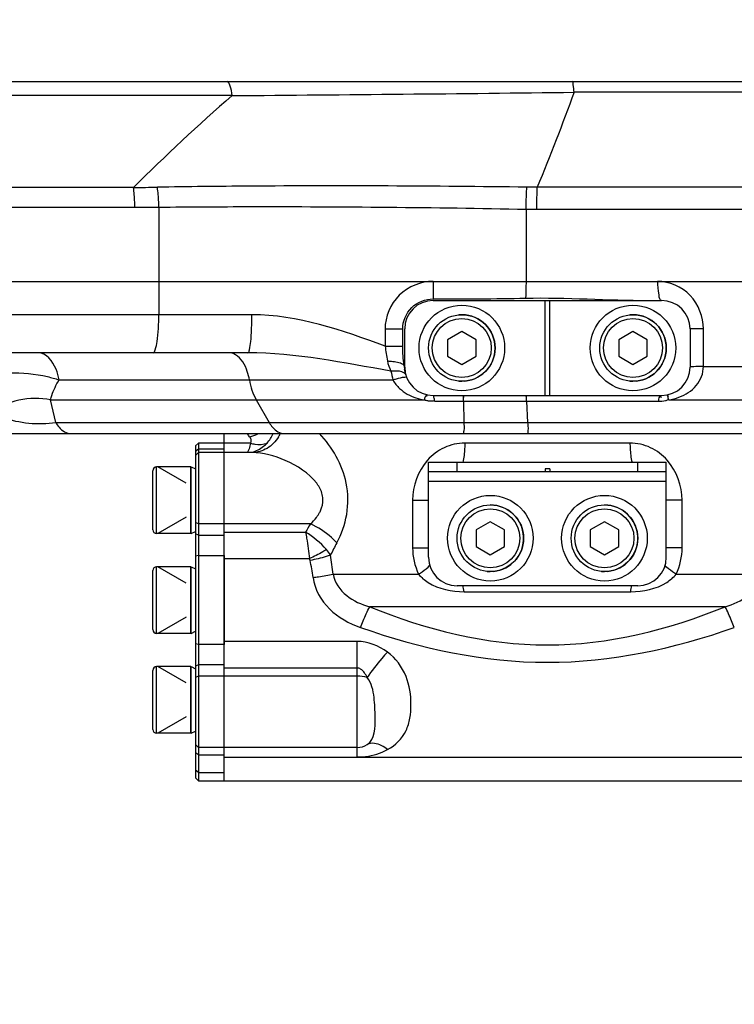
# Model space of a CAD drawing. Header units: millimetres. Extents: x 0 to 8410, y 0 to 5940.
# Tile 79 of 122: x 5513 to 5588, y 1830 to 1933. Entities that reach past the tile are written whole.
import ezdxf

# ---------------------------------------------------------------- set-up
doc = ezdxf.new("R2010")
doc.units = ezdxf.units.MM
doc.header["$LTSCALE"] = 462.55
doc.layers.get('0').update_dxf_attribs({"linetype": 'CONTINUOUS'})
for name, color, linetype in [('204102000021_DXF_DIMENSION', 7, 'CONTINUOUS'), ('304102000015DXF_CONTINUOUS_LINE', 7, 'CONTINUOUS'), ('304102000022DXF_CONTINUOUS_LINE', 7, 'CONTINUOUS'), ('304104000085DXF_CONTINUOUS_LINE', 7, 'CONTINUOUS'), ('304105000065DXF_CONTINUOUS_LINE', 7, 'CONTINUOUS'), ('304105000067DXF_CONTINUOUS_LINE', 7, 'CONTINUOUS'), ('304107000021DXF_CONTINUOUS_LINE', 7, 'CONTINUOUS'), ('501023000020DXF_CONTINUOUS_LINE', 7, 'CONTINUOUS'), ('501023000069DXF_CONTINUOUS_LINE', 7, 'CONTINUOUS'), ('504001000007DXF_CONTINUOUS_LINE', 7, 'CONTINUOUS'), ('604006000001DXF_CONTINUOUS_LINE', 7, 'CONTINUOUS')]:
    doc.layers.add(name, color=color, linetype=linetype)
doc.styles.get("Standard").update_dxf_attribs({"font": 'txt', "width": 0.7})
doc.dimstyles.new('DIMSTYLE_13', dxfattribs={"dimtxt": 65, "dimasz": 50, "dimexe": 1, "dimexo": 0, "dimtad": 1, "dimdec": 1, "dimdsep": 46, "dimtxsty": 'Standard', "dimblk": '_FILLED', "dimblk1": '_FILLED', "dimblk2": '_FILLED', "dimcen": 0.09, "dimclrt": 5, "dimazin": 2, "dimtp": 1.2, "dimtm": 1.2, "dimtfac": 1, "dimtdec": 1, "dimtofl": 0, "dimtmove": 0, "dimatfit": 3, "dimldrblk": '_FILLED', "dimfxl": 0, "dimtolj": 1, "dimarcsym": 0})

# ---------------------------------------------------------------- blocks, each defined once
blk = doc.blocks.new('_FILLED')
at = {"color": 0, "linetype": 'ByBlock'}
blk.add_solid([(0, 0), (-1, 0.17), (-1, -0.17)], dxfattribs=at)
blk = doc.blocks.new('*D25')
at = {"layer": '204102000021_DXF_DIMENSION', "color": 2, "linetype": 'Continuous'}
for p, q in [((4713.77, 1829.56), (6309.86, 2495.22)), ((6057.54, 2389.99), (4713.77, 1829.56)), ((6057.54, 2389.99), (6057.54, 2389.99))]:
    blk.add_line(p, q, dxfattribs=at)
at = {"layer": '204102000021_DXF_DIMENSION', "color": 2, "linetype": 'Continuous', "xscale": 50, "yscale": 50, "zscale": 50, "rotation": 202.638452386}
blk.add_blockref('_FILLED', (6057.54, 2389.99), dxfattribs=at)

msp = doc.modelspace()

# ---------------------------------------------------------------- linework, layer by layer
at = {"layer": '304102000015DXF_CONTINUOUS_LINE', "color": 7, "linetype": 'Continuous'}
for p, q in [((5534.774, 1855.49), (5534.774, 1889.561)), ((5537.705, 1887.561), (5534.774, 1887.561)), ((5548.774, 1856.561), (5534.774, 1856.561)), ((5534.774, 1853.061), (5603.774, 1853.061))]:
    msp.add_line(p, q, dxfattribs=at)
at = {"layer": '304102000015DXF_CONTINUOUS_LINE', "color": 9, "linetype": 'Continuous'}
for p, q in [((5537.542, 1888.561), (5534.774, 1888.561)), ((5577.459, 1888.561), (5560.088, 1888.561)), ((5554.602, 1882.561), (5556.274, 1882.561)), ((5554.602, 1882.561), (5554.602, 1877.561)), ((5582.945, 1882.561), (5581.274, 1882.561)), ((5582.945, 1877.561), (5582.945, 1882.561)), ((5543.854, 1880.061), (5534.774, 1880.061)), ((5534.774, 1879.205), (5543.348, 1879.205)), ((5554.602, 1877.561), (5556.274, 1877.561)), ((5582.945, 1877.561), (5581.274, 1877.561)), ((5534.774, 1876.414), (5543.758, 1876.414)), ((5546.241, 1874.775), (5555.23, 1874.775)), ((5582.317, 1874.775), (5591.306, 1874.775)), ((5560.013, 1872.939), (5577.534, 1872.939)), ((5587.461, 1871.356), (5550.086, 1871.356)), ((5548.774, 1867.709), (5534.774, 1867.709)), ((5548.774, 1855.561), (5548.774, 1867.709)), ((5548.774, 1864.918), (5534.774, 1864.918)), ((5548.774, 1864.061), (5534.774, 1864.061)), ((5534.774, 1855.561), (5603.932, 1855.561))]:
    msp.add_line(p, q, dxfattribs=at)
msp.add_lwpolyline([(5543.823, 1876.235), (5543.808, 1876.293), (5543.786, 1876.355), (5543.758, 1876.414)], dxfattribs=at)
for centre, radius, start, end in [((5477.982, 1847.118), 72.876, 35.30042, 35.6321), ((5537.021, 1891.39), 4.104, 327.92048, 333.20787), ((5540.95, 1881.666), 4.455, 36.0907, 36.76818), ((5541.146, 1881.807), 4.214, 33.70969, 36.10855), ((5541.547, 1882.072), 3.733, 29.14134, 33.74575), ((5541.922, 1882.839), 3.302, 331.31665, 335.07988), ((5593.443, 1850.215), 57.878, 148.95776, 149.94247), ((5599.826, 1849.602), 60.337, 151.85699, 153.21341), ((5517.838, 1871.901), 28.548, 5.77764, 9.86932), ((5523.665, 1871.868), 20.626, 7.18752, 12.22061)]:
    msp.add_arc(centre, radius, start, end, dxfattribs=at)
at = {"layer": '304102000015DXF_CONTINUOUS_LINE', "color": 7, "linetype": 'Continuous'}
msp.add_arc((5548.774, 1858.561), 2, 270, 302.13282, dxfattribs=at)
at = {"layer": '304102000015DXF_CONTINUOUS_LINE', "color": 9, "linetype": 'Continuous'}
for points in [[(5537.459, 1889.23), (5537.588, 1889.047), (5537.68, 1888.739), (5537.542, 1888.561)], [(5537.465, 1889.221), (5537.766, 1889.295), (5538.059, 1889.407), (5538.334, 1889.55)], [(5539.296, 1888.561), (5539.563, 1888.849), (5539.777, 1889.193), (5539.925, 1889.557)], [(5540.498, 1889.21), (5540.197, 1888.731), (5539.781, 1888.304), (5539.296, 1888.012)], [(5539.296, 1888.012), (5538.824, 1887.728), (5538.256, 1887.561), (5537.705, 1887.561)], [(5544.491, 1880.753), (5544.612, 1880.912), (5544.723, 1881.079), (5544.819, 1881.254)], [(5543.854, 1880.061), (5544.084, 1880.274), (5544.3, 1880.504), (5544.491, 1880.753)], [(5545.537, 1877.371), (5544.907, 1878.085), (5544.156, 1878.704), (5543.347, 1879.206)], [(5545.964, 1876.794), (5545.839, 1876.999), (5545.695, 1877.191), (5545.537, 1877.371)], [(5554.602, 1877.561), (5554.602, 1876.609), (5554.818, 1875.633), (5555.23, 1874.775)], [(5582.317, 1874.775), (5582.729, 1875.633), (5582.945, 1876.609), (5582.945, 1877.561)], [(5560.013, 1872.939), (5559.982, 1873.157), (5559.942, 1873.374), (5559.888, 1873.588)], [(5577.534, 1872.939), (5577.565, 1873.157), (5577.605, 1873.374), (5577.66, 1873.588)], [(5551.965, 1866.596), (5551.058, 1867.264), (5549.9, 1867.709), (5548.774, 1867.709)], [(5549.837, 1863.908), (5549.495, 1864.016), (5549.132, 1864.061), (5548.774, 1864.061)]]:
    msp.add_open_spline(points, degree=3, dxfattribs=at)
for points, knots in [([(5546.623, 1878.061), (5547.122, 1878.995), (5547.873, 1881.071), (5547.797, 1885.287), (5546.17, 1888.152), (5544.796, 1889.564)], [0, 0, 0, 0, 0.2561898, 0.5230119, 1, 1, 1, 1]), ([(5537.543, 1888.561), (5537.526, 1888.463), (5537.467, 1888.166), (5537.397, 1887.86), (5537.292, 1887.683)], [0, 0, 0, 0, 0.3259006, 1, 1, 1, 1]), ([(5537.543, 1888.561), (5537.698, 1888.515), (5538.271, 1888.382), (5538.897, 1888.406), (5539.296, 1888.561)], [0, 0, 0, 0, 0.2742436, 1, 1, 1, 1]), ([(5537.695, 1887.619), (5538.146, 1887.715), (5538.731, 1888.012), (5539.185, 1888.441), (5539.296, 1888.561)], [0, 0, 0, 0, 0.7378561, 1, 1, 1, 1]), ([(5560.088, 1888.561), (5559.353, 1888.561), (5557.864, 1888.221), (5555.443, 1886.4), (5554.602, 1884.055), (5554.602, 1882.561)], [0, 0, 0, 0, 0.247971, 0.4959707, 1, 1, 1, 1]), ([(5560.088, 1888.561), (5560.088, 1888.378), (5560.07, 1887.699), (5559.994, 1887.019), (5559.875, 1886.539)], [0, 0, 0, 0, 0.2708177, 1, 1, 1, 1]), ([(5582.945, 1882.561), (5582.945, 1884.055), (5582.104, 1886.4), (5579.684, 1888.221), (5578.194, 1888.561), (5577.459, 1888.561)], [0, 0, 0, 0, 0.503941, 0.7519458, 1, 1, 1, 1]), ([(5577.459, 1888.561), (5577.459, 1888.378), (5577.477, 1887.699), (5577.553, 1887.019), (5577.672, 1886.539)], [0, 0, 0, 0, 0.2708177, 1, 1, 1, 1]), ([(5537.292, 1887.683), (5537.273, 1887.65), (5537.236, 1887.594), (5537.173, 1887.561), (5537.146, 1887.561)], [0, 0, 0, 0, 0.5913045, 1, 1, 1, 1]), ([(5544.519, 1884.333), (5543.703, 1885.424), (5541.417, 1886.834), (5538.905, 1887.561), (5537.705, 1887.561)], [0, 0, 0, 0, 0.5317929, 1, 1, 1, 1]), ([(5544.917, 1881.448), (5545.094, 1881.83), (5545.291, 1882.69), (5545.011, 1883.523), (5544.808, 1883.89)], [0, 0, 0, 0, 0.5009356, 1, 1, 1, 1]), ([(5546.623, 1878.061), (5546.448, 1878.263), (5545.638, 1879.072), (5544.653, 1879.701), (5543.854, 1880.061)], [0, 0, 0, 0, 0.2329415, 1, 1, 1, 1]), ([(5543.347, 1879.205), (5543.387, 1878.987), (5543.543, 1878.06), (5543.673, 1877.128), (5543.758, 1876.414)], [0, 0, 0, 0, 0.2350638, 1, 1, 1, 1]), ([(5545.537, 1877.371), (5545.408, 1877.287), (5544.832, 1876.936), (5544.231, 1876.63), (5543.758, 1876.414)], [0, 0, 0, 0, 0.2280745, 1, 1, 1, 1]), ([(5545.964, 1876.794), (5545.815, 1876.737), (5545.116, 1876.498), (5544.394, 1876.33), (5543.825, 1876.226)], [0, 0, 0, 0, 0.2165236, 1, 1, 1, 1]), ([(5555.23, 1874.775), (5555.358, 1874.857), (5555.781, 1875.141), (5556.193, 1875.454), (5556.429, 1875.723)], [0, 0, 0, 0, 0.2993455, 1, 1, 1, 1]), ([(5582.317, 1874.775), (5582.189, 1874.857), (5581.766, 1875.141), (5581.354, 1875.454), (5581.118, 1875.723)], [0, 0, 0, 0, 0.299346, 1, 1, 1, 1]), ([(5544.129, 1874.449), (5544.323, 1874.47), (5545.031, 1874.555), (5545.736, 1874.664), (5546.241, 1874.775)], [0, 0, 0, 0, 0.2746034, 1, 1, 1, 1]), ([(5546.241, 1874.775), (5546.394, 1873.903), (5547.546, 1872.303), (5549.224, 1871.605), (5550.086, 1871.356)], [0, 0, 0, 0, 0.4967066, 1, 1, 1, 1]), ([(5555.23, 1874.775), (5555.511, 1874.44), (5556.872, 1873.307), (5558.709, 1872.939), (5560.013, 1872.939)], [0, 0, 0, 0, 0.2512873, 1, 1, 1, 1]), ([(5577.534, 1872.939), (5578.838, 1872.939), (5580.675, 1873.307), (5582.036, 1874.44), (5582.317, 1874.775)], [0, 0, 0, 0, 0.7487683, 1, 1, 1, 1]), ([(5587.461, 1871.356), (5588.323, 1871.605), (5590.001, 1872.303), (5591.153, 1873.903), (5591.306, 1874.775)], [0, 0, 0, 0, 0.5033309, 1, 1, 1, 1]), ([(5544.129, 1874.449), (5544.284, 1873.209), (5545.641, 1870.823), (5547.928, 1869.605), (5549.118, 1869.184)], [0, 0, 0, 0, 0.4974693, 1, 1, 1, 1]), ([(5549.118, 1869.184), (5549.213, 1869.414), (5549.52, 1870.144), (5549.828, 1870.876), (5550.086, 1871.356)], [0, 0, 0, 0, 0.3136674, 1, 1, 1, 1]), ([(5550.086, 1871.356), (5555.99, 1868.96), (5568.774, 1865.719), (5581.557, 1868.96), (5587.461, 1871.356)], [0, 0, 0, 0, 0.4999998, 1, 1, 1, 1]), ([(5588.429, 1869.184), (5588.335, 1869.414), (5588.027, 1870.144), (5587.719, 1870.876), (5587.461, 1871.356)], [0, 0, 0, 0, 0.3136674, 1, 1, 1, 1]), ([(5549.118, 1869.184), (5555.401, 1866.958), (5568.774, 1864.075), (5582.146, 1866.958), (5588.429, 1869.184)], [0, 0, 0, 0, 0.4999998, 1, 1, 1, 1]), ([(5551.965, 1866.596), (5551.757, 1866.372), (5550.998, 1865.517), (5550.288, 1864.615), (5549.837, 1863.908)], [0, 0, 0, 0, 0.2670776, 1, 1, 1, 1]), ([(5551.965, 1856.339), (5552.784, 1856.775), (5553.852, 1857.846), (5554.362, 1859.654), (5554.501, 1861.592), (5554.134, 1864.175), (5552.828, 1865.961), (5551.965, 1866.596)], [0, 0, 0, 0, 0.2357315, 0.3517741, 0.4722261, 0.7279502, 1, 1, 1, 1]), ([(5549.837, 1863.908), (5549.667, 1864.246), (5549.402, 1864.726), (5548.901, 1864.918), (5548.774, 1864.918)], [0, 0, 0, 0, 0.7475065, 1, 1, 1, 1]), ([(5549.837, 1856.868), (5550.677, 1857.395), (5550.672, 1859.556), (5550.615, 1861.811), (5550.289, 1863.329), (5549.837, 1863.908)], [0, 0, 0, 0, 0.4089854, 0.6971236, 1, 1, 1, 1]), ([(5551.965, 1856.339), (5551.773, 1856.488), (5551.179, 1856.904), (5550.267, 1857.138), (5549.837, 1856.868)], [0, 0, 0, 0, 0.3235537, 1, 1, 1, 1]), ([(5548.798, 1855.562), (5549.082, 1855.562), (5550.174, 1855.631), (5551.251, 1855.959), (5551.965, 1856.339)], [0, 0, 0, 0, 0.2602261, 1, 1, 1, 1])]:
    msp.add_open_spline(points, degree=3, knots=knots, dxfattribs=at)
at = {"layer": '304102000022DXF_CONTINUOUS_LINE', "color": 7, "linetype": 'Continuous'}
for p, q in [((5184.875, 1905.561), (5613.244, 1905.561)), ((5553.562, 1898.74), (5553.562, 1900.561)), ((5537.285, 1898.061), (5498.149, 1898.061)), ((5395.874, 1889.561), (5617.116, 1889.561))]:
    msp.add_line(p, q, dxfattribs=at)
at = {"layer": '304102000022DXF_CONTINUOUS_LINE', "color": 9, "linetype": 'Continuous'}
for p, q in [((5527.919, 1905.561), (5527.919, 1902.061)), ((5537.698, 1902.061), (5498.728, 1902.061)), ((5551.707, 1900.561), (5553.562, 1900.561)), ((5551.707, 1900.561), (5551.707, 1898.74)), ((5585.177, 1900.561), (5583.774, 1900.561)), ((5585.177, 1896.633), (5585.177, 1900.561)), ((5551.707, 1898.74), (5553.562, 1898.74)), ((5585.177, 1896.633), (5598.444, 1896.633)), ((5517.426, 1895.204), (5552.533, 1895.204)), ((5516.541, 1893.097), (5555.841, 1893.097)), ((5517.078, 1890.733), (5516.541, 1893.097)), ((5538.161, 1893.097), (5539.516, 1890.733)), ((5556.897, 1892.976), (5580.464, 1892.976)), ((5559.957, 1892.976), (5559.975, 1890.733)), ((5566.59, 1892.976), (5566.682, 1890.733)), ((5581.531, 1893.097), (5595.122, 1893.097)), ((5517.078, 1890.733), (5619.945, 1890.733))]:
    msp.add_line(p, q, dxfattribs=at)
at = {"layer": '304102000022DXF_CONTINUOUS_LINE', "color": 7, "linetype": 'Continuous'}
for centre, radius, start, end in [((5558.587, 2283.338), 379.617, 269.72535, 271.19172), ((5557.789, 1897.135), 4.117, 185.45568, 188.12991), ((5558.768, 1897.278), 5.106, 188.1651, 191.20525)]:
    msp.add_arc(centre, radius, start, end, dxfattribs=at)
at = {"layer": '304102000022DXF_CONTINUOUS_LINE', "color": 9, "linetype": 'Continuous'}
for centre, radius, start, end in [((5983.229, 1966.755), 436.85, 188.95702, 189.16176), ((5556.803, 1898.891), 5.873, 251.66969, 260.57563), ((5556.546, 1894.049), 1.056, 280.45696, 287.16656)]:
    msp.add_arc(centre, radius, start, end, dxfattribs=at)
for points, knots in [([(5556.757, 1905.561), (5555.475, 1905.561), (5552.802, 1904.512), (5551.707, 1901.843), (5551.707, 1900.561)], [0, 0, 0, 0, 0.5000573, 1, 1, 1, 1]), ([(5556.758, 1905.561), (5556.758, 1905.37), (5556.759, 1904.758), (5556.759, 1904.146), (5556.767, 1903.725)], [0, 0, 0, 0, 0.3120644, 1, 1, 1, 1]), ([(5566.526, 1905.561), (5566.526, 1905.385), (5566.521, 1904.799), (5566.513, 1904.212), (5566.482, 1903.803)], [0, 0, 0, 0, 0.3014883, 1, 1, 1, 1]), ([(5580.352, 1905.561), (5580.352, 1905.088), (5580.419, 1904.562), (5580.554, 1903.561), (5580.774, 1903.561)], [0, 0, 0, 0, 0.6835796, 1, 1, 1, 1]), ([(5585.177, 1900.561), (5585.177, 1901.827), (5584.194, 1904.446), (5581.594, 1905.561), (5580.352, 1905.561)], [0, 0, 0, 0, 0.5048781, 1, 1, 1, 1]), ([(5527.311, 1898.061), (5527.439, 1898.061), (5527.632, 1898.591), (5527.854, 1899.783), (5527.919, 1901.117), (5527.919, 1902.061)], [0, 0, 0, 0, 0.0933586, 0.3099245, 1, 1, 1, 1]), ([(5537.285, 1898.061), (5537.4, 1898.061), (5537.48, 1898.638), (5537.612, 1899.318), (5537.677, 1900.629), (5537.698, 1901.551), (5537.698, 1902.061)], [0, 0, 0, 0, 0.0846588, 0.3011748, 0.622174, 1, 1, 1, 1]), ([(5517.426, 1895.204), (5517.359, 1895.595), (5517.082, 1896.758), (5516.074, 1898.061), (5515.227, 1898.061)], [0, 0, 0, 0, 0.3190641, 1, 1, 1, 1]), ([(5537.44, 1895.204), (5537.389, 1895.502), (5537.15, 1896.487), (5536.592, 1897.495), (5535.964, 1897.858)], [0, 0, 0, 0, 0.2939197, 1, 1, 1, 1]), ([(5551.953, 1897.197), (5552.146, 1897.191), (5552.731, 1897.136), (5553.411, 1897.043), (5553.691, 1896.743)], [0, 0, 0, 0, 0.3198723, 1, 1, 1, 1]), ([(5582.608, 1893.384), (5583.289, 1893.64), (5584.582, 1894.429), (5585.192, 1895.911), (5585.179, 1896.633)], [0, 0, 0, 0, 0.5020955, 1, 1, 1, 1]), ([(5585.177, 1896.633), (5584.839, 1896.623), (5584.34, 1896.656), (5583.98, 1896.554), (5583.774, 1896.595), (5583.774, 1896.561)], [0, 0, 0, 0, 0.7222529, 0.9280092, 1, 1, 1, 1]), ([(5512.193, 1895.961), (5513.538, 1895.994), (5515.324, 1895.82), (5517.027, 1895.34), (5517.426, 1895.204)], [0, 0, 0, 0, 0.7614649, 1, 1, 1, 1]), ([(5552.329, 1896.137), (5552.457, 1896.155), (5552.891, 1896.193), (5553.36, 1896.152), (5553.629, 1895.999)], [0, 0, 0, 0, 0.2942393, 1, 1, 1, 1]), ([(5552.533, 1895.204), (5552.657, 1895.248), (5553.061, 1895.376), (5553.481, 1895.493), (5553.775, 1895.488)], [0, 0, 0, 0, 0.3096527, 1, 1, 1, 1]), ([(5553.629, 1895.999), (5553.677, 1895.971), (5553.764, 1895.91), (5553.833, 1895.828), (5553.859, 1895.786)], [0, 0, 0, 0, 0.5265782, 1, 1, 1, 1]), ([(5553.775, 1895.488), (5553.789, 1895.487), (5553.815, 1895.486), (5553.841, 1895.484), (5553.853, 1895.482)], [0, 0, 0, 0, 0.5227663, 1, 1, 1, 1]), ([(5516.541, 1893.097), (5516.572, 1893.262), (5516.771, 1894.002), (5517.123, 1894.69), (5517.426, 1895.204)], [0, 0, 0, 0, 0.2192776, 1, 1, 1, 1]), ([(5555.841, 1893.097), (5555.889, 1893.238), (5555.899, 1893.367), (5556.073, 1893.631), (5556.064, 1893.493), (5556.061, 1893.45)], [0, 0, 0, 0, 0.6800558, 0.8029244, 1, 1, 1, 1]), ([(5556.897, 1892.976), (5556.884, 1893.124), (5556.902, 1893.247), (5556.808, 1893.55), (5556.79, 1893.411), (5556.785, 1893.369)], [0, 0, 0, 0, 0.6843414, 0.8041979, 1, 1, 1, 1]), ([(5559.957, 1892.976), (5559.956, 1893.124), (5559.958, 1893.233), (5559.949, 1893.551), (5559.947, 1893.41), (5559.947, 1893.369)], [0, 0, 0, 0, 0.6935462, 0.8066335, 1, 1, 1, 1]), ([(5566.59, 1892.976), (5566.584, 1893.124), (5566.594, 1893.236), (5566.548, 1893.55), (5566.54, 1893.41), (5566.537, 1893.369)], [0, 0, 0, 0, 0.6915196, 0.8061097, 1, 1, 1, 1]), ([(5580.464, 1892.976), (5580.497, 1893.126), (5580.491, 1893.291), (5580.68, 1893.546), (5580.73, 1893.416), (5580.746, 1893.369)], [0, 0, 0, 0, 0.6474953, 0.7931897, 1, 1, 1, 1]), ([(5581.531, 1893.097), (5581.503, 1893.233), (5581.476, 1893.333), (5581.428, 1893.624), (5581.459, 1893.494), (5581.469, 1893.456)], [0, 0, 0, 0, 0.6924135, 0.8029267, 1, 1, 1, 1]), ([(5555.841, 1893.097), (5555.894, 1893.085), (5556.001, 1893.06), (5556.108, 1893.037), (5556.162, 1893.027)], [0, 0, 0, 0, 0.4986355, 1, 1, 1, 1]), ([(5556.162, 1893.027), (5556.221, 1893.017), (5556.338, 1892.999), (5556.456, 1892.991), (5556.515, 1892.991)], [0, 0, 0, 0, 0.5013357, 1, 1, 1, 1]), ([(5556.515, 1892.991), (5556.552, 1892.991), (5556.627, 1892.994), (5556.701, 1893.004), (5556.738, 1893.011)], [0, 0, 0, 0, 0.4983939, 1, 1, 1, 1]), ([(5581.18, 1893.03), (5581.234, 1893.042), (5581.342, 1893.073), (5581.445, 1893.117), (5581.495, 1893.143)], [0, 0, 0, 0, 0.4945592, 1, 1, 1, 1]), ([(5510.144, 1891.679), (5510.576, 1891.507), (5512.793, 1890.764), (5515.224, 1890.432), (5517.078, 1890.733)], [0, 0, 0, 0, 0.1984569, 1, 1, 1, 1]), ([(5517.078, 1890.733), (5517.179, 1890.558), (5517.552, 1889.995), (5518.22, 1889.561), (5518.701, 1889.561)], [0, 0, 0, 0, 0.2961259, 1, 1, 1, 1]), ([(5539.516, 1890.733), (5539.617, 1890.558), (5539.991, 1889.995), (5540.658, 1889.561), (5541.139, 1889.561)], [0, 0, 0, 0, 0.2961259, 1, 1, 1, 1]), ([(5559.975, 1890.733), (5559.977, 1890.444), (5560.114, 1890.198), (5559.896, 1889.561), (5559.998, 1889.561)], [0, 0, 0, 0, 0.7400028, 1, 1, 1, 1]), ([(5566.682, 1890.733), (5566.693, 1890.444), (5566.799, 1890.188), (5566.694, 1889.561), (5566.797, 1889.561)], [0, 0, 0, 0, 0.7365072, 1, 1, 1, 1])]:
    msp.add_open_spline(points, degree=3, knots=knots, dxfattribs=at)
at = {"layer": '304102000022DXF_CONTINUOUS_LINE', "color": 7, "linetype": 'Continuous'}
for points, knots in [([(5553.562, 1900.561), (5553.562, 1901.374), (5554.258, 1903.065), (5555.954, 1903.728), (5556.767, 1903.725)], [0, 0, 0, 0, 0.4997637, 1, 1, 1, 1]), ([(5553.869, 1895.811), (5553.849, 1895.89), (5553.809, 1896.047), (5553.775, 1896.206), (5553.759, 1896.285)], [0, 0, 0, 0, 0.4998278, 1, 1, 1, 1])]:
    msp.add_open_spline(points, degree=3, knots=knots, dxfattribs=at)
for points in [[(5566.482, 1903.803), (5570.789, 1903.899), (5575.096, 1903.561), (5579.404, 1903.561)], [(5553.691, 1896.743), (5553.628, 1897.407), (5553.562, 1898.073), (5553.562, 1898.74)]]:
    msp.add_open_spline(points, degree=3, dxfattribs=at)
at = {"layer": '304102000022DXF_CONTINUOUS_LINE', "color": 9, "linetype": 'Continuous'}
for points in [[(5551.707, 1898.74), (5547.218, 1900.436), (5542.497, 1902.061), (5537.698, 1902.061)], [(5535.964, 1897.858), (5535.747, 1897.983), (5535.492, 1898.061), (5535.241, 1898.061)], [(5552.329, 1896.137), (5547.347, 1896.994), (5542.341, 1898.061), (5537.285, 1898.061)], [(5551.952, 1897.199), (5552.012, 1896.828), (5552.149, 1896.466), (5552.329, 1896.137)], [(5552.329, 1896.137), (5552.394, 1895.826), (5552.459, 1895.515), (5552.537, 1895.208)], [(5537.44, 1895.204), (5537.565, 1894.472), (5537.791, 1893.741), (5538.161, 1893.097)], [(5552.533, 1895.204), (5552.712, 1894.871), (5552.955, 1894.568), (5553.231, 1894.31)], [(5516.541, 1893.097), (5514.41, 1893.576), (5511.875, 1893.01), (5510.144, 1891.679)], [(5553.231, 1894.31), (5553.716, 1893.857), (5554.326, 1893.525), (5554.956, 1893.316)], [(5581.531, 1893.097), (5581.898, 1893.158), (5582.26, 1893.253), (5582.608, 1893.384)], [(5580.464, 1892.976), (5580.703, 1892.976), (5580.947, 1892.976), (5581.18, 1893.03)]]:
    msp.add_open_spline(points, degree=3, dxfattribs=at)
at = {"layer": '304104000085DXF_CONTINUOUS_LINE', "color": 7, "linetype": 'Continuous'}
for p, q in [((5532.074, 1888.561), (5531.774, 1888.261)), ((5531.774, 1888.261), (5531.774, 1853.361)), ((5534.774, 1888.561), (5532.074, 1888.561)), ((5532.074, 1888.561), (5532.074, 1853.061)), ((5532.074, 1887.561), (5531.774, 1887.261)), ((5534.774, 1887.561), (5532.074, 1887.561)), ((5534.774, 1878.874), (5534.774, 1887.561)), ((5534.774, 1876.736), (5534.774, 1867.387)), ((5534.774, 1856.561), (5534.774, 1865.249)), ((5532.074, 1856.561), (5531.774, 1856.861)), ((5534.774, 1856.561), (5532.074, 1856.561)), ((5534.774, 1853.061), (5534.774, 1855.781)), ((5532.074, 1853.061), (5531.774, 1853.361)), ((5532.074, 1853.061), (5534.774, 1853.061))]:
    msp.add_line(p, q, dxfattribs=at)
at = {"layer": '304104000085DXF_CONTINUOUS_LINE', "color": 9, "linetype": 'Continuous'}
for p, q in [((5532.073, 1887.937), (5531.773, 1887.674)), ((5534.774, 1887.936), (5532.074, 1887.936)), ((5532.074, 1880.061), (5531.774, 1880.211)), ((5534.774, 1880.061), (5532.074, 1880.061)), ((5532.074, 1878.874), (5531.774, 1879.024)), ((5532.074, 1878.874), (5534.774, 1878.874)), ((5532.073, 1876.736), (5531.773, 1876.673)), ((5532.074, 1876.736), (5534.774, 1876.736)), ((5532.074, 1867.387), (5531.774, 1867.45)), ((5534.774, 1867.387), (5532.074, 1867.387)), ((5532.074, 1865.249), (5531.774, 1865.099)), ((5534.774, 1865.249), (5532.074, 1865.249)), ((5532.074, 1864.061), (5531.774, 1863.911)), ((5534.774, 1864.061), (5532.074, 1864.061)), ((5532.074, 1855.781), (5531.774, 1856.003)), ((5532.074, 1855.781), (5534.774, 1855.781)), ((5532.074, 1853.944), (5531.774, 1854.191)), ((5532.074, 1853.944), (5534.774, 1853.944))]:
    msp.add_line(p, q, dxfattribs=at)
at = {"layer": '304105000065DXF_CONTINUOUS_LINE', "color": 7, "linetype": 'Continuous'}
for p, q in [((5556.274, 1886.561), (5581.274, 1886.561)), ((5556.274, 1876.561), (5556.274, 1886.561)), ((5581.274, 1876.561), (5581.274, 1886.561)), ((5556.274, 1885.561), (5581.274, 1885.561)), ((5569.024, 1885.861), (5568.524, 1885.861)), ((5568.524, 1885.861), (5568.524, 1885.561)), ((5569.024, 1885.861), (5569.024, 1885.561)), ((5578.274, 1873.561), (5559.274, 1873.561))]:
    msp.add_line(p, q, dxfattribs=at)
at = {"layer": '304105000065DXF_CONTINUOUS_LINE', "color": 9, "linetype": 'Continuous'}
for p, q in [((5559.274, 1885.561), (5559.274, 1886.561)), ((5578.274, 1885.561), (5578.274, 1886.561)), ((5556.274, 1884.561), (5581.274, 1884.561))]:
    msp.add_line(p, q, dxfattribs=at)
at = {"layer": '304105000065DXF_CONTINUOUS_LINE', "color": 7, "linetype": 'Continuous'}
for centre, start, end in [((5559.274, 1876.561), 180, 270), ((5578.274, 1876.561), 270, 360)]:
    msp.add_arc(centre, 3, start, end, dxfattribs=at)
at = {"layer": '304105000067DXF_CONTINUOUS_LINE', "color": 7, "linetype": 'Continuous'}
for p, q in [((5556.774, 1903.561), (5580.774, 1903.561)), ((5568.524, 1893.561), (5568.524, 1903.561)), ((5569.024, 1893.561), (5569.024, 1903.561)), ((5553.774, 1896.561), (5553.774, 1900.561)), ((5583.774, 1900.561), (5583.774, 1896.561)), ((5556.774, 1893.561), (5580.774, 1893.561))]:
    msp.add_line(p, q, dxfattribs=at)
for centre, start, end in [((5556.774, 1900.561), 90, 180), ((5580.774, 1900.561), 0, 90), ((5556.774, 1896.561), 180, 270), ((5580.774, 1896.561), 270, 360)]:
    msp.add_arc(centre, 3, start, end, dxfattribs=at)
at = {"layer": '304107000021DXF_CONTINUOUS_LINE', "color": 7, "linetype": 'Continuous'}
for p, q in [((5159.209, 1926.561), (5607.023, 1926.561)), ((5398.259, 1905.561), (5596.081, 1905.561))]:
    msp.add_line(p, q, dxfattribs=at)
at = {"layer": '304107000021DXF_CONTINUOUS_LINE', "color": 9, "linetype": 'Continuous'}
for p, q in [((5610.143, 1925.465), (5571.588, 1925.446)), ((5535.636, 1925.096), (5397.184, 1925.097)), ((5525.254, 1915.44), (5405.511, 1915.439)), ((5593.834, 1915.462), (5567.696, 1915.462)), ((5525.387, 1913.318), (5405.109, 1913.318)), ((5527.919, 1913.332), (5525.387, 1913.318)), ((5527.919, 1913.332), (5527.919, 1905.561)), ((5567.674, 1913.109), (5566.525, 1913.119)), ((5566.525, 1913.119), (5566.525, 1905.561)), ((5594.201, 1913.114), (5567.674, 1913.109))]:
    msp.add_line(p, q, dxfattribs=at)
for centre, radius, start, end in [((5465.168, 11006.686), 9081.863, 270.4445767, 270.671403), ((5524.003, 2149.202), 233.765, 270.30663, 270.92124)]:
    msp.add_arc(centre, radius, start, end, dxfattribs=at)
for points, knots in [([(5535.636, 1925.096), (5535.58, 1925.463), (5535.499, 1925.896), (5535.251, 1926.561), (5535.09, 1926.561)], [0, 0, 0, 0, 0.6977883, 1, 1, 1, 1]), ([(5571.588, 1925.446), (5571.565, 1925.723), (5571.488, 1925.988), (5571.479, 1926.561), (5571.376, 1926.561)], [0, 0, 0, 0, 0.7301513, 1, 1, 1, 1]), ([(5525.387, 1913.318), (5525.387, 1913.513), (5525.376, 1914.222), (5525.331, 1914.932), (5525.254, 1915.44)], [0, 0, 0, 0, 0.2752145, 1, 1, 1, 1]), ([(5566.617, 1915.466), (5556.886, 1915.598), (5543.932, 1915.657), (5530.981, 1915.519), (5527.761, 1915.467)], [0, 0, 0, 0, 0.7514081, 1, 1, 1, 1]), ([(5527.919, 1913.332), (5527.917, 1913.528), (5527.898, 1914.242), (5527.845, 1914.957), (5527.761, 1915.467)], [0, 0, 0, 0, 0.2755073, 1, 1, 1, 1]), ([(5566.525, 1913.119), (5566.529, 1913.342), (5566.549, 1914.124), (5566.578, 1914.907), (5566.617, 1915.466)], [0, 0, 0, 0, 0.2844182, 1, 1, 1, 1]), ([(5567.674, 1913.109), (5567.674, 1913.332), (5567.676, 1914.117), (5567.682, 1914.901), (5567.696, 1915.462)], [0, 0, 0, 0, 0.2848255, 1, 1, 1, 1]), ([(5566.525, 1913.119), (5556.858, 1913.311), (5543.989, 1913.436), (5531.12, 1913.366), (5527.919, 1913.332)], [0, 0, 0, 0, 0.7513106, 1, 1, 1, 1])]:
    msp.add_open_spline(points, degree=3, knots=knots, dxfattribs=at)
for points in [[(5571.588, 1925.446), (5570.343, 1922.098), (5569.075, 1918.757), (5567.696, 1915.462)], [(5535.636, 1925.096), (5532.053, 1922.014), (5528.606, 1918.772), (5525.254, 1915.44)], [(5567.696, 1915.462), (5567.337, 1915.459), (5566.977, 1915.457), (5566.618, 1915.471)]]:
    msp.add_open_spline(points, degree=3, dxfattribs=at)
at = {"layer": '501023000020DXF_CONTINUOUS_LINE', "color": 7, "linetype": 'Continuous'}
for p, q in [((5559.774, 1900.294), (5558.274, 1899.427)), ((5561.274, 1899.427), (5559.774, 1900.294)), ((5577.774, 1900.294), (5576.274, 1899.427)), ((5579.274, 1899.427), (5577.774, 1900.294)), ((5558.274, 1899.427), (5558.274, 1897.695)), ((5561.274, 1897.695), (5561.274, 1899.427)), ((5576.274, 1899.427), (5576.274, 1897.695)), ((5579.274, 1897.695), (5579.274, 1899.427)), ((5558.274, 1897.695), (5559.774, 1896.829)), ((5559.774, 1896.829), (5561.274, 1897.695)), ((5576.274, 1897.695), (5577.774, 1896.829)), ((5577.774, 1896.829), (5579.274, 1897.695)), ((5562.774, 1880.294), (5561.274, 1879.427)), ((5564.274, 1879.427), (5562.774, 1880.294)), ((5574.774, 1880.294), (5573.274, 1879.427)), ((5576.274, 1879.427), (5574.774, 1880.294)), ((5561.274, 1879.427), (5561.274, 1877.695)), ((5564.274, 1877.695), (5564.274, 1879.427)), ((5573.274, 1879.427), (5573.274, 1877.695)), ((5576.274, 1877.695), (5576.274, 1879.427)), ((5561.274, 1877.695), (5562.774, 1876.829)), ((5562.774, 1876.829), (5564.274, 1877.695)), ((5573.274, 1877.695), (5574.774, 1876.829)), ((5574.774, 1876.829), (5576.274, 1877.695)), ((5527.274, 1868.961), (5527.274, 1875.161)), ((5531.274, 1875.561), (5527.674, 1875.561)), ((5531.274, 1868.561), (5531.274, 1875.561)), ((5531.274, 1868.561), (5527.674, 1868.561))]:
    msp.add_line(p, q, dxfattribs=at)
at = {"layer": '501023000020DXF_CONTINUOUS_LINE', "color": 9, "linetype": 'Continuous'}
msp.add_line((5527.674, 1868.561), (5527.674, 1875.561), dxfattribs=at)
at = {"layer": '501023000020DXF_CONTINUOUS_LINE', "color": 2, "linetype": 'Continuous'}
for p, q in [((5530.774, 1873.85), (5527.809, 1875.561)), ((5530.774, 1870.273), (5527.809, 1868.561))]:
    msp.add_line(p, q, dxfattribs=at)
at = {"layer": '501023000020DXF_CONTINUOUS_LINE', "color": 7, "linetype": 'Continuous'}
for centre in [(5559.774, 1898.561), (5577.774, 1898.561), (5562.774, 1878.561), (5574.774, 1878.561)]:
    msp.add_circle(centre, 3.5, dxfattribs=at)
at = {"layer": '501023000020DXF_CONTINUOUS_LINE', "color": 9, "linetype": 'Continuous'}
for centre in [(5559.774, 1898.561), (5577.774, 1898.561), (5562.774, 1878.561), (5574.774, 1878.561)]:
    msp.add_circle(centre, 3.1, dxfattribs=at)
at = {"layer": '501023000020DXF_CONTINUOUS_LINE', "color": 7, "linetype": 'Continuous'}
for centre, start, end in [((5527.674, 1875.161), 90, 180), ((5527.674, 1868.961), 180, 270)]:
    msp.add_arc(centre, 0.4, start, end, dxfattribs=at)
at = {"layer": '501023000069DXF_CONTINUOUS_LINE', "color": 7, "linetype": 'Continuous'}
for p, q in [((5531.274, 1886.061), (5527.674, 1886.061)), ((5531.274, 1879.061), (5531.274, 1886.061)), ((5527.274, 1879.461), (5527.274, 1885.661)), ((5531.274, 1879.061), (5527.674, 1879.061)), ((5527.274, 1858.461), (5527.274, 1864.661)), ((5531.274, 1865.061), (5527.674, 1865.061)), ((5531.274, 1858.061), (5531.274, 1865.061)), ((5531.274, 1858.061), (5527.674, 1858.061))]:
    msp.add_line(p, q, dxfattribs=at)
at = {"layer": '501023000069DXF_CONTINUOUS_LINE', "color": 9, "linetype": 'Continuous'}
for p, q in [((5527.674, 1879.061), (5527.674, 1886.061)), ((5527.674, 1858.061), (5527.674, 1865.061))]:
    msp.add_line(p, q, dxfattribs=at)
at = {"layer": '501023000069DXF_CONTINUOUS_LINE', "color": 2, "linetype": 'Continuous'}
for p, q in [((5530.774, 1884.35), (5527.809, 1886.061)), ((5530.774, 1880.773), (5527.809, 1879.061)), ((5530.774, 1863.35), (5527.809, 1865.061)), ((5530.774, 1859.773), (5527.809, 1858.061))]:
    msp.add_line(p, q, dxfattribs=at)
at = {"layer": '501023000069DXF_CONTINUOUS_LINE', "color": 7, "linetype": 'Continuous'}
for centre, start, end in [((5527.674, 1885.661), 90, 180), ((5527.674, 1879.461), 180, 270), ((5527.674, 1864.661), 90, 180), ((5527.674, 1858.461), 180, 270)]:
    msp.add_arc(centre, 0.4, start, end, dxfattribs=at)
at = {"layer": '504001000007DXF_CONTINUOUS_LINE', "color": 7, "linetype": 'Continuous'}
for centre in [(5559.774, 1898.561), (5577.774, 1898.561), (5562.774, 1878.561), (5574.774, 1878.561)]:
    msp.add_circle(centre, 4.5, dxfattribs=at)
at = {"layer": '604006000001DXF_CONTINUOUS_LINE', "color": 7, "linetype": 'Continuous'}
for p, q in [((5531.274, 1885.958), (5531.324, 1886.061)), ((5531.324, 1886.061), (5531.774, 1885.843)), ((5531.324, 1879.061), (5531.324, 1886.061)), ((5531.274, 1879.165), (5531.324, 1879.061)), ((5531.324, 1879.061), (5531.774, 1879.28)), ((5531.274, 1875.458), (5531.324, 1875.561)), ((5531.324, 1875.561), (5531.774, 1875.343)), ((5531.324, 1868.561), (5531.324, 1875.561)), ((5531.274, 1868.665), (5531.324, 1868.561)), ((5531.324, 1868.561), (5531.774, 1868.78)), ((5531.274, 1864.958), (5531.324, 1865.061)), ((5531.324, 1865.061), (5531.774, 1864.843)), ((5531.324, 1858.061), (5531.324, 1865.061)), ((5531.274, 1858.165), (5531.324, 1858.061)), ((5531.324, 1858.061), (5531.774, 1858.28))]:
    msp.add_line(p, q, dxfattribs=at)
for centre, start, end in [((5559.774, 1898.561), 275.34465, 95.34465), ((5577.774, 1898.561), 275.34465, 95.34465), ((5559.774, 1898.561), 264.65998, 270), ((5577.774, 1898.561), 264.65998, 270), ((5562.774, 1878.561), 275.34465, 90), ((5574.774, 1878.561), 275.34465, 90), ((5562.774, 1878.561), 264.65998, 270), ((5574.774, 1878.561), 264.65998, 270)]:
    msp.add_arc(centre, 3.5, start, end, dxfattribs=at)

# ---------------------------------------------------------------- dimensions: what is measured, and where the dimension line sits
at = {"layer": '204102000021_DXF_DIMENSION', "color": 2, "linetype": 'Continuous'}
dim = msp.add_radius_dim(center=(4713.77352, 1829.56146), mpoint=(6057.54055, 2389.99036), text='R<>', dimstyle='DIMSTYLE_13', override={"dimpost": '<>'}, dxfattribs=at)
dim.commit()
dim.dimension.update_dxf_attribs({"geometry": '*D25', "text_midpoint": (6093.63155, 2422.64902), "dimtype": 164})

doc.saveas('drawing.dxf')
